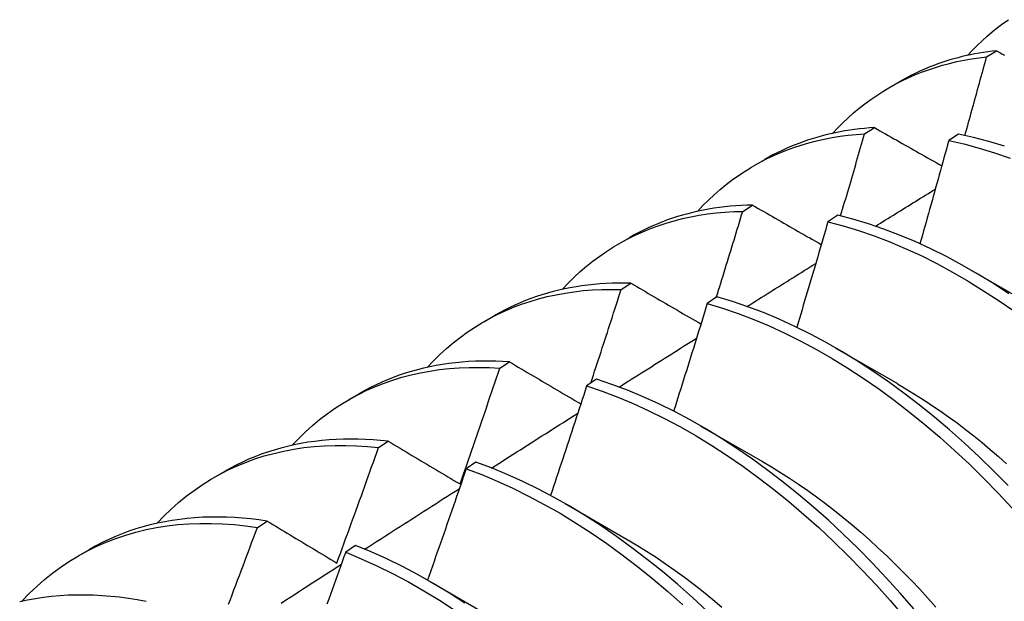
# Model space of a CAD drawing. Header units: inches. Extents: x 24 to 237, y 20 to 145.
# Tile 94 of 107: x 211.633 to 211.886, y 100.334 to 100.483. Entities that reach past the tile are written whole.
import ezdxf

# ---------------------------------------------------------------- set-up
doc = ezdxf.new("R2010")
doc.units = ezdxf.units.IN
doc.header["$MEASUREMENT"] = 0
doc.layers.add('Visible Edges(ANSI)', color=7, linetype='Continuous', lineweight=25)

msp = doc.modelspace()

# ---------------------------------------------------------------- linework, layer by layer
at = {"layer": 'Visible Edges(ANSI)'}
for p, q in [((211.88187, 100.47376), (211.88441, 100.47536)), ((211.85671, 100.46579), (211.85952, 100.46741)), ((211.85043, 100.45393), (211.85297, 100.45554)), ((211.87463, 100.45389), (211.87212, 100.45221)), ((211.82191, 100.4457), (211.82472, 100.44732)), ((211.81905, 100.43396), (211.82158, 100.43558)), ((211.84351, 100.43299), (211.841, 100.43129)), ((211.78711, 100.42561), (211.78993, 100.42723)), ((211.8777, 100.41893), (211.89371, 100.40972)), ((211.78772, 100.41382), (211.79025, 100.41545)), ((211.81242, 100.41193), (211.80991, 100.41022)), ((211.75232, 100.40552), (211.75513, 100.40714)), ((211.8429, 100.39884), (211.85891, 100.38962)), ((211.75644, 100.39354), (211.75897, 100.39518)), ((211.78135, 100.39073), (211.77884, 100.38901)), ((211.71752, 100.38543), (211.72033, 100.38705)), ((211.8081, 100.37875), (211.82411, 100.36953)), ((211.7252, 100.3731), (211.72773, 100.37475)), ((211.7503, 100.36938), (211.74779, 100.36764)), ((211.68272, 100.36534), (211.68553, 100.36696)), ((211.7733, 100.35866), (211.78931, 100.34944)), ((211.69401, 100.3525), (211.69653, 100.35417)), ((211.71927, 100.34788), (211.71677, 100.34614)), ((211.64792, 100.34525), (211.65073, 100.34687)), ((211.7385, 100.33857), (211.75451, 100.32935))]:
    msp.add_line(p, q, dxfattribs=at)
at = {"layer": 'Visible Edges(ANSI)', "flags": 128}
for points in [[(211.87696, 100.47414), (211.87818, 100.47544), (211.87943, 100.47669), (211.8807, 100.4779), (211.882, 100.47908), (211.88333, 100.48021), (211.88469, 100.48129), (211.88608, 100.48234), (211.88749, 100.48334)], [(211.88441, 100.47536), (211.88328, 100.47523), (211.88216, 100.47508), (211.88105, 100.47491), (211.87994, 100.47473), (211.87884, 100.47453), (211.87775, 100.47431), (211.87667, 100.47408), (211.87559, 100.47383), (211.87452, 100.47356), (211.87346, 100.47327), (211.87241, 100.47296), (211.87137, 100.47264), (211.87033, 100.4723), (211.8693, 100.47194), (211.86829, 100.47157), (211.86728, 100.47117), (211.86627, 100.47076), (211.86528, 100.47034), (211.8643, 100.46989), (211.86332, 100.46943), (211.86236, 100.46895), (211.8614, 100.46846), (211.86046, 100.46794), (211.85952, 100.46741)], [(211.88441, 100.47536), (211.88511, 100.47496), (211.88582, 100.47457), (211.88652, 100.47417)], [(211.84216, 100.45405), (211.84347, 100.45544), (211.84482, 100.45679), (211.8462, 100.45808), (211.84761, 100.45933), (211.84905, 100.46053), (211.85053, 100.46169), (211.85203, 100.46279), (211.85357, 100.46385), (211.85514, 100.46485), (211.85673, 100.4658), (211.85836, 100.46671), (211.86001, 100.46756), (211.8617, 100.46836), (211.86341, 100.46912), (211.86514, 100.46981), (211.8669, 100.47046), (211.86869, 100.47106), (211.8705, 100.4716), (211.87234, 100.47209), (211.8742, 100.47253), (211.87609, 100.47292), (211.87799, 100.47325), (211.87992, 100.47353), (211.88187, 100.47376)], [(211.87629, 100.45354), (211.87653, 100.45438), (211.87676, 100.45523), (211.877, 100.45607), (211.87723, 100.45691), (211.87747, 100.45775), (211.8777, 100.4586), (211.87794, 100.45944), (211.87817, 100.46028), (211.87841, 100.46112), (211.87864, 100.46197), (211.87887, 100.46281), (211.8791, 100.46365), (211.87934, 100.46449), (211.87957, 100.46534), (211.8798, 100.46618), (211.88003, 100.46702), (211.88026, 100.46786), (211.88049, 100.46871), (211.88072, 100.46955), (211.88095, 100.47039), (211.88118, 100.47123), (211.88141, 100.47208), (211.88164, 100.47292), (211.88187, 100.47376)], [(211.85297, 100.45554), (211.85168, 100.45545), (211.8504, 100.45534), (211.84913, 100.45521), (211.84787, 100.45506), (211.84662, 100.45488), (211.84537, 100.45468), (211.84414, 100.45446), (211.84291, 100.45421), (211.8417, 100.45395), (211.84049, 100.45366), (211.83929, 100.45335), (211.83811, 100.45302), (211.83693, 100.45266), (211.83577, 100.45229), (211.83461, 100.45189), (211.83347, 100.45147), (211.83233, 100.45102), (211.83121, 100.45056), (211.8301, 100.45008), (211.829, 100.44957), (211.82792, 100.44904), (211.82684, 100.44849), (211.82578, 100.44792), (211.82472, 100.44732)], [(211.85297, 100.45554), (211.85369, 100.45513), (211.8544, 100.45473), (211.85512, 100.45432), (211.85584, 100.45391), (211.85656, 100.4535), (211.85728, 100.45309), (211.858, 100.45268), (211.85872, 100.45227), (211.85944, 100.45186), (211.86016, 100.45146), (211.86089, 100.45105), (211.86161, 100.45064), (211.86233, 100.45023), (211.86306, 100.44982), (211.86378, 100.44941), (211.86451, 100.44899), (211.86523, 100.44858), (211.86596, 100.44817), (211.86669, 100.44776), (211.86742, 100.44735), (211.86814, 100.44694), (211.86887, 100.44653), (211.8696, 100.44612), (211.87033, 100.4457)], [(211.80736, 100.43396), (211.80877, 100.43545), (211.81021, 100.43688), (211.8117, 100.43826), (211.81322, 100.43959), (211.81477, 100.44086), (211.81637, 100.44207), (211.81799, 100.44323), (211.81966, 100.44433), (211.82135, 100.44537), (211.82308, 100.44636), (211.82485, 100.44729), (211.82664, 100.44816), (211.82847, 100.44897), (211.83033, 100.44972), (211.83222, 100.45041), (211.83414, 100.45104), (211.83608, 100.45162), (211.83806, 100.45213), (211.84006, 100.45258), (211.84208, 100.45297), (211.84413, 100.45331), (211.84621, 100.45358), (211.84831, 100.45379), (211.85043, 100.45393)], [(211.84427, 100.4328), (211.84453, 100.43368), (211.84479, 100.43456), (211.84505, 100.43544), (211.84531, 100.43632), (211.84557, 100.4372), (211.84583, 100.43808), (211.84609, 100.43896), (211.84635, 100.43984), (211.84661, 100.44072), (211.84687, 100.44161), (211.84712, 100.44249), (211.84738, 100.44337), (211.84764, 100.44425), (211.84789, 100.44513), (211.84815, 100.44601), (211.8484, 100.44689), (211.84866, 100.44777), (211.84891, 100.44865), (211.84917, 100.44953), (211.84942, 100.45041), (211.84967, 100.45129), (211.84993, 100.45217), (211.85018, 100.45305), (211.85043, 100.45393)], [(211.87212, 100.45221), (211.87182, 100.4511), (211.87151, 100.44999), (211.87121, 100.44888), (211.8709, 100.44778), (211.8706, 100.44667), (211.87029, 100.44556), (211.86999, 100.44445), (211.86968, 100.44334), (211.86937, 100.44224), (211.86906, 100.44113), (211.86875, 100.44002), (211.86845, 100.43891), (211.86814, 100.4378), (211.86783, 100.4367), (211.86751, 100.43559), (211.8672, 100.43448), (211.86689, 100.43337), (211.86658, 100.43226), (211.86627, 100.43116), (211.86595, 100.43005), (211.86564, 100.42894), (211.86532, 100.42783), (211.86501, 100.42672), (211.86469, 100.42562)], [(211.87212, 100.45221), (211.87603, 100.45132), (211.87997, 100.45027), (211.88394, 100.44905), (211.88794, 100.44766)], [(211.88645, 100.45077), (211.88248, 100.45198), (211.87854, 100.45302), (211.87463, 100.45389)], [(211.85325, 100.43014), (211.8539, 100.43054), (211.85454, 100.43094), (211.85518, 100.43134), (211.85582, 100.43174), (211.85646, 100.43214), (211.85711, 100.43254), (211.85775, 100.43294), (211.85839, 100.43334), (211.85903, 100.43374), (211.85968, 100.43414), (211.86032, 100.43454), (211.86096, 100.43494), (211.8616, 100.43533), (211.86225, 100.43573), (211.86289, 100.43613), (211.86353, 100.43653), (211.86417, 100.43693), (211.86482, 100.43733), (211.86546, 100.43773), (211.8661, 100.43812), (211.86674, 100.43852), (211.86739, 100.43892), (211.86803, 100.43932), (211.86867, 100.43972)], [(211.77257, 100.41387), (211.77407, 100.41546), (211.77561, 100.41698), (211.7772, 100.41844), (211.77883, 100.41984), (211.7805, 100.42118), (211.78221, 100.42245), (211.78396, 100.42366), (211.78575, 100.4248), (211.78758, 100.42588), (211.78945, 100.42689), (211.79136, 100.42784), (211.7933, 100.42872), (211.79527, 100.42953), (211.79728, 100.43027), (211.79932, 100.43095), (211.8014, 100.43156), (211.80351, 100.4321), (211.80564, 100.43257), (211.80781, 100.43297), (211.81001, 100.43331), (211.81223, 100.43357), (211.81448, 100.43377), (211.81675, 100.4339), (211.81905, 100.43396)], [(211.82158, 100.43558), (211.82013, 100.43554), (211.81869, 100.43548), (211.81726, 100.43539), (211.81584, 100.43528), (211.81443, 100.43513), (211.81303, 100.43496), (211.81164, 100.43476), (211.81026, 100.43454), (211.8089, 100.43428), (211.80754, 100.434), (211.8062, 100.43369), (211.80487, 100.43336), (211.80355, 100.433), (211.80224, 100.43261), (211.80095, 100.43219), (211.79967, 100.43174), (211.7984, 100.43127), (211.79715, 100.43078), (211.79591, 100.43025), (211.79468, 100.4297), (211.79347, 100.42912), (211.79228, 100.42852), (211.79109, 100.42789), (211.78993, 100.42723)], [(211.81224, 100.41181), (211.81253, 100.41273), (211.81282, 100.41366), (211.81311, 100.41458), (211.81339, 100.4155), (211.81368, 100.41642), (211.81397, 100.41735), (211.81425, 100.41827), (211.81454, 100.41919), (211.81482, 100.42011), (211.81511, 100.42104), (211.81539, 100.42196), (211.81568, 100.42288), (211.81596, 100.4238), (211.81624, 100.42473), (211.81653, 100.42565), (211.81681, 100.42657), (211.81709, 100.4275), (211.81737, 100.42842), (211.81765, 100.42934), (211.81793, 100.43026), (211.81821, 100.43119), (211.81849, 100.43211), (211.81877, 100.43303), (211.81905, 100.43396)], [(211.82158, 100.43558), (211.82231, 100.43515), (211.82305, 100.43473), (211.82378, 100.43431), (211.82451, 100.43389), (211.82524, 100.43347), (211.82598, 100.43304), (211.82671, 100.43262), (211.82744, 100.4322), (211.82818, 100.43177), (211.82892, 100.43135), (211.82965, 100.43093), (211.83039, 100.4305), (211.83113, 100.43008), (211.83187, 100.42966), (211.83261, 100.42923), (211.83335, 100.42881), (211.83409, 100.42838), (211.83483, 100.42796), (211.83557, 100.42753), (211.83631, 100.42711), (211.83705, 100.42668), (211.8378, 100.42625), (211.83854, 100.42583), (211.83929, 100.4254)], [(211.88764, 100.41273), (211.88363, 100.41535), (211.8796, 100.41782), (211.87556, 100.42014), (211.87152, 100.42231), (211.86748, 100.42432), (211.86345, 100.42617), (211.85942, 100.42786), (211.85541, 100.42939), (211.85142, 100.43076), (211.84745, 100.43196), (211.84351, 100.43299)], [(211.841, 100.43129), (211.84067, 100.43016), (211.84034, 100.42902), (211.84001, 100.42789), (211.83968, 100.42676), (211.83935, 100.42562), (211.83902, 100.42449), (211.83869, 100.42336), (211.83836, 100.42222), (211.83802, 100.42109), (211.83769, 100.41996), (211.83736, 100.41882), (211.83702, 100.41769), (211.83669, 100.41656), (211.83635, 100.41543), (211.83601, 100.41429), (211.83568, 100.41316), (211.83534, 100.41203), (211.835, 100.41089), (211.83466, 100.40976), (211.83432, 100.40863), (211.83398, 100.40749), (211.83364, 100.40636), (211.8333, 100.40523), (211.83296, 100.40409)], [(211.841, 100.43129), (211.84494, 100.43025), (211.84891, 100.42904), (211.8529, 100.42766), (211.85691, 100.42612), (211.86094, 100.42441), (211.86498, 100.42255), (211.86902, 100.42052), (211.87306, 100.41834), (211.8771, 100.41601), (211.88112, 100.41353), (211.88514, 100.4109), (211.88913, 100.40813)], [(211.82015, 100.40946), (211.82089, 100.40992), (211.82163, 100.41038), (211.82236, 100.41085), (211.8231, 100.41131), (211.82384, 100.41177), (211.82458, 100.41224), (211.82532, 100.4127), (211.82605, 100.41316), (211.82679, 100.41362), (211.82753, 100.41409), (211.82827, 100.41455), (211.82901, 100.41501), (211.82975, 100.41547), (211.83048, 100.41593), (211.83122, 100.4164), (211.83196, 100.41686), (211.8327, 100.41732), (211.83344, 100.41778), (211.83418, 100.41824), (211.83491, 100.41871), (211.83565, 100.41917), (211.83639, 100.41963), (211.83713, 100.42009), (211.83787, 100.42055)], [(211.73777, 100.39378), (211.73936, 100.39546), (211.74101, 100.39707), (211.7427, 100.39861), (211.74444, 100.40009), (211.74623, 100.40149), (211.74806, 100.40281), (211.74994, 100.40407), (211.75186, 100.40525), (211.75382, 100.40636), (211.75583, 100.40739), (211.75788, 100.40835), (211.75997, 100.40924), (211.76209, 100.41004), (211.76426, 100.41077), (211.76646, 100.41143), (211.7687, 100.412), (211.77097, 100.4125), (211.77327, 100.41293), (211.77561, 100.41327), (211.77797, 100.41354), (211.78037, 100.41373), (211.78279, 100.41384), (211.78524, 100.41387), (211.78772, 100.41382)], [(211.79025, 100.41545), (211.78863, 100.41549), (211.78703, 100.41549), (211.78543, 100.41545), (211.78385, 100.41539), (211.78228, 100.41529), (211.78072, 100.41515), (211.77917, 100.41499), (211.77764, 100.41479), (211.77612, 100.41456), (211.77461, 100.41429), (211.77312, 100.41399), (211.77164, 100.41366), (211.77018, 100.4133), (211.76873, 100.4129), (211.7673, 100.41247), (211.76588, 100.41201), (211.76448, 100.41151), (211.76309, 100.41098), (211.76172, 100.41042), (211.76037, 100.40983), (211.75903, 100.40921), (211.75771, 100.40855), (211.75641, 100.40786), (211.75513, 100.40714)], [(211.77991, 100.38974), (211.78024, 100.39074), (211.78057, 100.39175), (211.7809, 100.39275), (211.78123, 100.39375), (211.78156, 100.39476), (211.78189, 100.39576), (211.78222, 100.39676), (211.78255, 100.39777), (211.78287, 100.39877), (211.7832, 100.39977), (211.78353, 100.40078), (211.78385, 100.40178), (211.78418, 100.40278), (211.7845, 100.40379), (211.78483, 100.40479), (211.78515, 100.40579), (211.78547, 100.4068), (211.7858, 100.4078), (211.78612, 100.4088), (211.78644, 100.40981), (211.78676, 100.41081), (211.78708, 100.41181), (211.7874, 100.41282), (211.78772, 100.41382)], [(211.79025, 100.41545), (211.79099, 100.41502), (211.79174, 100.41459), (211.79248, 100.41415), (211.79323, 100.41371), (211.79398, 100.41328), (211.79472, 100.41284), (211.79547, 100.41241), (211.79622, 100.41197), (211.79697, 100.41153), (211.79772, 100.4111), (211.79847, 100.41066), (211.79922, 100.41022), (211.79997, 100.40978), (211.80072, 100.40935), (211.80148, 100.40891), (211.80223, 100.40847), (211.80299, 100.40803), (211.80374, 100.40759), (211.8045, 100.40715), (211.80525, 100.40671), (211.80601, 100.40627), (211.80677, 100.40583), (211.80753, 100.40539), (211.80829, 100.40495)], [(211.88739, 100.3633), (211.8837, 100.36707), (211.87996, 100.37072), (211.87617, 100.37425), (211.87233, 100.37767), (211.86845, 100.38096), (211.86453, 100.38412), (211.86058, 100.38715), (211.85661, 100.39004), (211.85261, 100.3928), (211.84859, 100.39541), (211.84456, 100.39787), (211.84053, 100.40018), (211.83648, 100.40234), (211.83244, 100.40434), (211.82841, 100.40619), (211.82438, 100.40787), (211.82037, 100.40939), (211.81638, 100.41074), (211.81242, 100.41193)], [(211.80991, 100.41022), (211.80955, 100.40907), (211.8092, 100.40791), (211.80884, 100.40675), (211.80849, 100.4056), (211.80813, 100.40444), (211.80777, 100.40328), (211.80742, 100.40213), (211.80706, 100.40097), (211.8067, 100.39982), (211.80634, 100.39866), (211.80598, 100.3975), (211.80562, 100.39635), (211.80526, 100.39519), (211.8049, 100.39403), (211.80453, 100.39288), (211.80417, 100.39172), (211.80381, 100.39057), (211.80344, 100.38941), (211.80308, 100.38825), (211.80271, 100.3871), (211.80234, 100.38594), (211.80198, 100.38479), (211.80161, 100.38363), (211.80124, 100.38248)], [(211.80991, 100.41022), (211.81387, 100.40902), (211.81787, 100.40766), (211.82188, 100.40612), (211.8259, 100.40443), (211.82994, 100.40257), (211.83398, 100.40056), (211.83802, 100.39839), (211.84206, 100.39606), (211.84609, 100.39359), (211.8501, 100.39097), (211.8541, 100.38821), (211.85807, 100.3853), (211.86202, 100.38226), (211.86593, 100.37909), (211.86981, 100.37579), (211.87364, 100.37237), (211.87743, 100.36882), (211.88117, 100.36516), (211.88486, 100.36139), (211.88849, 100.35751)], [(211.78719, 100.38869), (211.78802, 100.38922), (211.78885, 100.38975), (211.78968, 100.39027), (211.79052, 100.3908), (211.79135, 100.39132), (211.79218, 100.39185), (211.79301, 100.39237), (211.79384, 100.3929), (211.79468, 100.39343), (211.79551, 100.39395), (211.79634, 100.39448), (211.79717, 100.395), (211.79801, 100.39553), (211.79884, 100.39605), (211.79967, 100.39658), (211.8005, 100.3971), (211.80134, 100.39763), (211.80217, 100.39815), (211.803, 100.39868), (211.80383, 100.3992), (211.80467, 100.39972), (211.8055, 100.40025), (211.80633, 100.40077), (211.80716, 100.4013)], [(211.70297, 100.37369), (211.70466, 100.37547), (211.7064, 100.37717), (211.7082, 100.37879), (211.71005, 100.38033), (211.71196, 100.38179), (211.71391, 100.38317), (211.71592, 100.38447), (211.71797, 100.38569), (211.72008, 100.38682), (211.72223, 100.38787), (211.72442, 100.38884), (211.72666, 100.38972), (211.72894, 100.39051), (211.73126, 100.39122), (211.73362, 100.39185), (211.73602, 100.39238), (211.73846, 100.39283), (211.74093, 100.3932), (211.74344, 100.39347), (211.74598, 100.39366), (211.74855, 100.39376), (211.75115, 100.39377), (211.75378, 100.3937), (211.75644, 100.39354)], [(211.75897, 100.39518), (211.75718, 100.39529), (211.75541, 100.39537), (211.75365, 100.3954), (211.7519, 100.39539), (211.75017, 100.39535), (211.74844, 100.39526), (211.74674, 100.39514), (211.74505, 100.39497), (211.74337, 100.39477), (211.74171, 100.39453), (211.74006, 100.39425), (211.73844, 100.39392), (211.73682, 100.39356), (211.73523, 100.39317), (211.73365, 100.39273), (211.7321, 100.39225), (211.73056, 100.39173), (211.72903, 100.39118), (211.72753, 100.39059), (211.72605, 100.38996), (211.72459, 100.38929), (211.72315, 100.38858), (211.72173, 100.38783), (211.72033, 100.38705)], [(211.74622, 100.36374), (211.74666, 100.36498), (211.74709, 100.36622), (211.74753, 100.36746), (211.74796, 100.3687), (211.74839, 100.36994), (211.74882, 100.37118), (211.74925, 100.37242), (211.74968, 100.37366), (211.75011, 100.3749), (211.75054, 100.37614), (211.75096, 100.37739), (211.75139, 100.37863), (211.75182, 100.37987), (211.75224, 100.38111), (211.75266, 100.38235), (211.75309, 100.38359), (211.75351, 100.38484), (211.75393, 100.38608), (211.75435, 100.38732), (211.75477, 100.38856), (211.75519, 100.38981), (211.75561, 100.39105), (211.75602, 100.39229), (211.75644, 100.39354)], [(211.75897, 100.39518), (211.75972, 100.39473), (211.76048, 100.39429), (211.76124, 100.39384), (211.762, 100.39339), (211.76276, 100.39294), (211.76352, 100.39249), (211.76428, 100.39204), (211.76504, 100.39159), (211.7658, 100.39114), (211.76657, 100.39069), (211.76733, 100.39024), (211.7681, 100.38979), (211.76886, 100.38934), (211.76963, 100.38889), (211.77039, 100.38844), (211.77116, 100.38799), (211.77193, 100.38753), (211.7727, 100.38708), (211.77347, 100.38663), (211.77424, 100.38617), (211.77501, 100.38572), (211.77579, 100.38527), (211.77656, 100.38481), (211.77733, 100.38436)], [(211.77884, 100.38901), (211.77846, 100.38783), (211.77808, 100.38665), (211.7777, 100.38547), (211.77731, 100.3843), (211.77693, 100.38312), (211.77655, 100.38194), (211.77616, 100.38077), (211.77578, 100.37959), (211.77539, 100.37841), (211.77501, 100.37723), (211.77462, 100.37606), (211.77423, 100.37488), (211.77385, 100.3737), (211.77346, 100.37253), (211.77307, 100.37135), (211.77268, 100.37017), (211.77229, 100.369), (211.77189, 100.36782), (211.7715, 100.36664), (211.77111, 100.36547), (211.77072, 100.36429), (211.77032, 100.36311), (211.76993, 100.36194), (211.76953, 100.36076)], [(211.77884, 100.38901), (211.78283, 100.38765), (211.78684, 100.38613), (211.79086, 100.38444), (211.7949, 100.3826), (211.79894, 100.38059), (211.80298, 100.37843), (211.80702, 100.37611), (211.81105, 100.37365), (211.81506, 100.37104), (211.81906, 100.36828), (211.82304, 100.36539), (211.82699, 100.36236), (211.8309, 100.35919), (211.83478, 100.3559), (211.83862, 100.35248), (211.84241, 100.34894), (211.84616, 100.34529), (211.84984, 100.34152), (211.85348, 100.33765), (211.85704, 100.33368), (211.86054, 100.32961)], [(211.86309, 100.33155), (211.85959, 100.33561), (211.85601, 100.33957), (211.85238, 100.34344), (211.84868, 100.34719), (211.84494, 100.35084), (211.84114, 100.35437), (211.8373, 100.35778), (211.83342, 100.36106), (211.8295, 100.36421), (211.82555, 100.36724), (211.82157, 100.37012), (211.81757, 100.37287), (211.81356, 100.37547), (211.80953, 100.37792), (211.80549, 100.38022), (211.80145, 100.38237), (211.7974, 100.38436), (211.79337, 100.3862), (211.78935, 100.38787), (211.78534, 100.38938), (211.78135, 100.39073)], [(211.85891, 100.38956), (211.86111, 100.38826), (211.86332, 100.38691), (211.86552, 100.38552), (211.86772, 100.38407), (211.8699, 100.38257), (211.87209, 100.38103), (211.87426, 100.37944), (211.87642, 100.3778), (211.87857, 100.37612), (211.88071, 100.37439), (211.88283, 100.37262), (211.88495, 100.37081), (211.88704, 100.36895)], [(211.75436, 100.36784), (211.75528, 100.36843), (211.75621, 100.36902), (211.75713, 100.36961), (211.75806, 100.3702), (211.75898, 100.37079), (211.75991, 100.37138), (211.76083, 100.37197), (211.76176, 100.37256), (211.76268, 100.37315), (211.76361, 100.37373), (211.76453, 100.37432), (211.76546, 100.37491), (211.76638, 100.3755), (211.76731, 100.37609), (211.76823, 100.37668), (211.76916, 100.37726), (211.77008, 100.37785), (211.77101, 100.37844), (211.77193, 100.37903), (211.77286, 100.37961), (211.77378, 100.3802), (211.77471, 100.38079), (211.77563, 100.38138), (211.77656, 100.38196)], [(211.66817, 100.3536), (211.66995, 100.35547), (211.6718, 100.35726), (211.67371, 100.35896), (211.67567, 100.36057), (211.6777, 100.36209), (211.67978, 100.36352), (211.68191, 100.36486), (211.6841, 100.36611), (211.68634, 100.36726), (211.68863, 100.36833), (211.69098, 100.36929), (211.69337, 100.37017), (211.6958, 100.37094), (211.69828, 100.37162), (211.70081, 100.37221), (211.70337, 100.37269), (211.70598, 100.37309), (211.70863, 100.37338), (211.71131, 100.37357), (211.71402, 100.37367), (211.71677, 100.37367), (211.71955, 100.37358), (211.72237, 100.37339), (211.7252, 100.3731)], [(211.72773, 100.37475), (211.72577, 100.37496), (211.72383, 100.37511), (211.7219, 100.37522), (211.71998, 100.37529), (211.71808, 100.37531), (211.7162, 100.37528), (211.71433, 100.37521), (211.71248, 100.37509), (211.71064, 100.37492), (211.70883, 100.37471), (211.70703, 100.37446), (211.70525, 100.37415), (211.70348, 100.3738), (211.70174, 100.37341), (211.70002, 100.37296), (211.69832, 100.37248), (211.69664, 100.37195), (211.69498, 100.37137), (211.69335, 100.37074), (211.69174, 100.37008), (211.69015, 100.36936), (211.68859, 100.36861), (211.68705, 100.36781), (211.68553, 100.36696)], [(211.71449, 100.34337), (211.71495, 100.34461), (211.7154, 100.34584), (211.71586, 100.34708), (211.71631, 100.34832), (211.71676, 100.34956), (211.71721, 100.35079), (211.71767, 100.35203), (211.71812, 100.35327), (211.71856, 100.35451), (211.71901, 100.35574), (211.71946, 100.35698), (211.71991, 100.35822), (211.72035, 100.35946), (211.7208, 100.3607), (211.72124, 100.36194), (211.72169, 100.36318), (211.72213, 100.36442), (211.72257, 100.36566), (211.72301, 100.3669), (211.72345, 100.36813), (211.72389, 100.36937), (211.72433, 100.37061), (211.72477, 100.37185), (211.7252, 100.3731)], [(211.72773, 100.37475), (211.72849, 100.3743), (211.72925, 100.37384), (211.73001, 100.37339), (211.73078, 100.37293), (211.73154, 100.37248), (211.73231, 100.37202), (211.73307, 100.37156), (211.73384, 100.3711), (211.73461, 100.37065), (211.73538, 100.37019), (211.73615, 100.36973), (211.73692, 100.36927), (211.73769, 100.36881), (211.73846, 100.36835), (211.73923, 100.36789), (211.74, 100.36743), (211.74078, 100.36697), (211.74155, 100.36651), (211.74233, 100.36605), (211.74311, 100.36559), (211.74388, 100.36512), (211.74466, 100.36466), (211.74544, 100.3642), (211.74622, 100.36374)], [(211.80992, 100.33096), (211.80612, 100.33448), (211.80227, 100.33788), (211.79839, 100.34116), (211.79447, 100.34431), (211.79051, 100.34732), (211.78654, 100.3502), (211.78254, 100.35293), (211.77852, 100.35552), (211.77449, 100.35797), (211.77045, 100.36026), (211.76641, 100.3624), (211.76237, 100.36439), (211.75833, 100.36621), (211.75431, 100.36788), (211.7503, 100.36938)], [(211.82412, 100.36949), (211.82646, 100.36812), (211.8288, 100.36669), (211.83113, 100.3652), (211.83346, 100.36365), (211.83578, 100.36205), (211.83809, 100.3604), (211.84039, 100.35868), (211.84267, 100.35692), (211.84495, 100.3551), (211.84721, 100.35323), (211.84945, 100.35131), (211.85168, 100.34934), (211.85389, 100.34732), (211.85608, 100.34526), (211.85826, 100.34316), (211.86041, 100.34101), (211.86254, 100.33882), (211.86465, 100.33659), (211.86674, 100.33432), (211.8688, 100.33201)], [(211.74779, 100.36764), (211.74739, 100.36645), (211.74698, 100.36525), (211.74657, 100.36405), (211.74616, 100.36286), (211.74575, 100.36166), (211.74534, 100.36047), (211.74493, 100.35927), (211.74452, 100.35807), (211.7441, 100.35688), (211.74369, 100.35568), (211.74328, 100.35449), (211.74286, 100.35329), (211.74245, 100.3521), (211.74203, 100.3509), (211.74161, 100.3497), (211.7412, 100.34851), (211.74078, 100.34731), (211.74036, 100.34612), (211.73994, 100.34492), (211.73952, 100.34373), (211.7391, 100.34254), (211.73868, 100.34134), (211.73825, 100.34015), (211.73783, 100.33895)], [(211.74779, 100.36764), (211.7518, 100.36613), (211.75583, 100.36446), (211.75986, 100.36262), (211.7639, 100.36062), (211.76794, 100.35847), (211.77198, 100.35617), (211.77601, 100.35371), (211.78003, 100.35111), (211.78403, 100.34836), (211.788, 100.34547), (211.79195, 100.34245), (211.79587, 100.33929), (211.79975, 100.33601), (211.80359, 100.3326)], [(211.72165, 100.34691), (211.72266, 100.34756), (211.72368, 100.34821), (211.7247, 100.34887), (211.72571, 100.34952), (211.72673, 100.35017), (211.72775, 100.35082), (211.72876, 100.35148), (211.72978, 100.35213), (211.7308, 100.35278), (211.73182, 100.35343), (211.73283, 100.35409), (211.73385, 100.35474), (211.73487, 100.35539), (211.73589, 100.35604), (211.7369, 100.35669), (211.73792, 100.35734), (211.73894, 100.358), (211.73996, 100.35865), (211.74097, 100.3593), (211.74199, 100.35995), (211.74301, 100.3606), (211.74403, 100.36125), (211.74504, 100.3619), (211.74606, 100.36255)], [(211.63337, 100.33351), (211.63525, 100.33548), (211.6372, 100.33735), (211.63921, 100.33913), (211.64129, 100.3408), (211.64344, 100.34238), (211.64564, 100.34386), (211.64791, 100.34524), (211.65023, 100.34651), (211.65262, 100.34769), (211.65505, 100.34875), (211.65755, 100.34972), (211.66009, 100.35057), (211.66269, 100.35132), (211.66533, 100.35197), (211.66802, 100.35251), (211.67076, 100.35294), (211.67353, 100.35326), (211.67635, 100.35348), (211.67921, 100.35358), (211.68211, 100.35358), (211.68503, 100.35347), (211.688, 100.35326), (211.69099, 100.35293), (211.69401, 100.3525)], [(211.69653, 100.35417), (211.6944, 100.35448), (211.69229, 100.35473), (211.69019, 100.35493), (211.6881, 100.35508), (211.68604, 100.35518), (211.68398, 100.35522), (211.68195, 100.3552), (211.67994, 100.35514), (211.67794, 100.35502), (211.67596, 100.35485), (211.67401, 100.35462), (211.67207, 100.35434), (211.67016, 100.35401), (211.66827, 100.35362), (211.6664, 100.35318), (211.66455, 100.35269), (211.66273, 100.35214), (211.66094, 100.35155), (211.65917, 100.3509), (211.65743, 100.35019), (211.65571, 100.34944), (211.65402, 100.34863), (211.65236, 100.34778), (211.65073, 100.34687)], [(211.69653, 100.35417), (211.69727, 100.35373), (211.69801, 100.35328), (211.69875, 100.35283), (211.69949, 100.35239), (211.70023, 100.35194), (211.70097, 100.35149), (211.70172, 100.35105), (211.70246, 100.3506), (211.70321, 100.35015), (211.70396, 100.3497), (211.7047, 100.34925), (211.70545, 100.3488), (211.7062, 100.34835), (211.70695, 100.3479), (211.7077, 100.34745), (211.70845, 100.347), (211.7092, 100.34655), (211.70996, 100.34609), (211.71071, 100.34564), (211.71147, 100.34519), (211.71222, 100.34473), (211.71298, 100.34428), (211.71373, 100.34382), (211.71449, 100.34337)], [(211.68659, 100.33274), (211.68706, 100.33397), (211.68753, 100.33521), (211.68799, 100.33644), (211.68846, 100.33767), (211.68893, 100.33891), (211.68939, 100.34014), (211.68986, 100.34138), (211.69032, 100.34261), (211.69079, 100.34385), (211.69125, 100.34508), (211.69171, 100.34632), (211.69217, 100.34756), (211.69263, 100.34879), (211.69309, 100.35003), (211.69355, 100.35127), (211.69401, 100.3525)], [(211.7475, 100.333), (211.74348, 100.33558), (211.73945, 100.33802), (211.73541, 100.3403), (211.73137, 100.34243), (211.72733, 100.34441), (211.72329, 100.34622), (211.71927, 100.34788)], [(211.78931, 100.34943), (211.79178, 100.34796), (211.79426, 100.34644), (211.79673, 100.34484), (211.79919, 100.34318), (211.80164, 100.34146), (211.80408, 100.33969), (211.80651, 100.33785), (211.80892, 100.33595), (211.81132, 100.334), (211.81371, 100.33199)], [(211.71677, 100.34614), (211.71633, 100.34492), (211.7159, 100.34371), (211.71546, 100.3425), (211.71502, 100.34129), (211.71459, 100.34007), (211.71415, 100.33886), (211.71371, 100.33765), (211.71327, 100.33644), (211.71283, 100.33523), (211.71239, 100.33402), (211.71195, 100.3328)], [(211.71677, 100.34614), (211.72079, 100.34447), (211.72482, 100.34264), (211.72886, 100.34065), (211.73291, 100.33851), (211.73694, 100.33622), (211.74097, 100.33377), (211.74499, 100.33117)], [(211.70014, 100.33305), (211.70125, 100.33377), (211.70236, 100.33449), (211.70347, 100.3352), (211.70458, 100.33592), (211.70568, 100.33663), (211.70679, 100.33735), (211.7079, 100.33806), (211.70901, 100.33878), (211.71012, 100.33949), (211.71123, 100.34021), (211.71234, 100.34092), (211.71345, 100.34164), (211.71456, 100.34235), (211.71567, 100.34307)], [(211.66537, 100.33344), (211.66307, 100.33386), (211.66078, 100.33422), (211.65851, 100.33453), (211.65625, 100.33477), (211.65402, 100.33495), (211.6518, 100.33506), (211.6496, 100.33512), (211.64742, 100.33512), (211.64526, 100.33505), (211.64312, 100.33493), (211.641, 100.33474), (211.63891, 100.33449), (211.63684, 100.33418), (211.6348, 100.33381), (211.63278, 100.33338)]]:
    msp.add_lwpolyline(points, dxfattribs=at)

doc.saveas('drawing.dxf')
